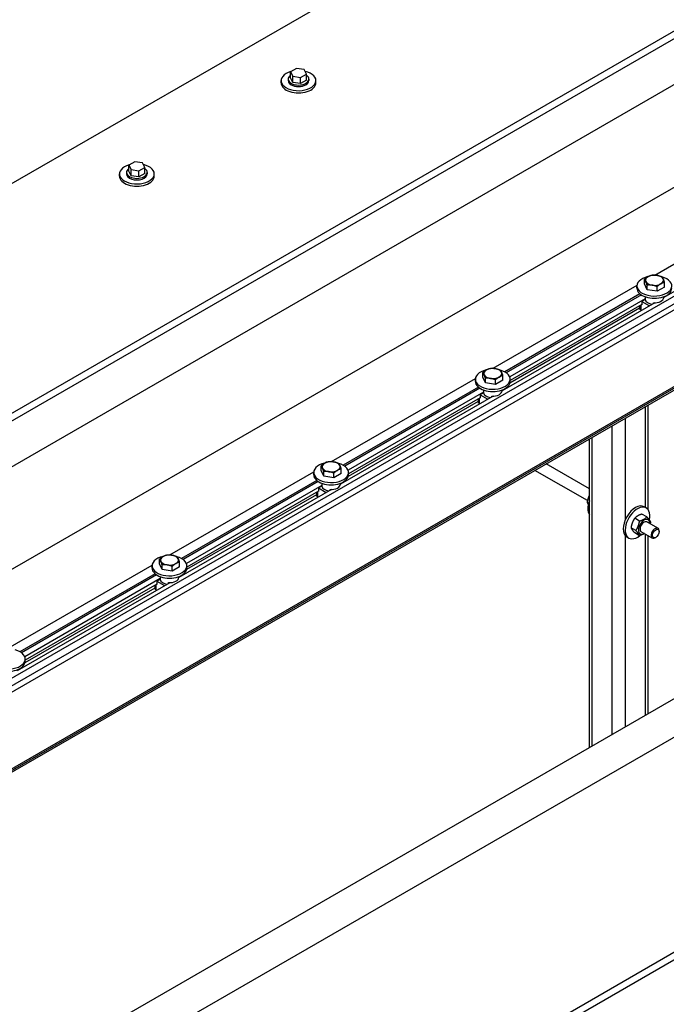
# Model space of a CAD drawing. Header units: millimetres. Extents: x 2241524 to 2686701, y -1965833 to -1461615.
# Tile 110 of 143: x 2342232 to 2342308, y -1953804 to -1953688. Entities that reach past the tile are written whole.
import ezdxf

# ---------------------------------------------------------------- set-up
doc = ezdxf.new("R2010")
doc.units = ezdxf.units.MM
doc.header["$LTSCALE"] = 100
doc.layers.add('CA_PODLAHA OBRYS', color=12, linetype='Continuous', lineweight=25)

msp = doc.modelspace()

# ---------------------------------------------------------------- linework, layer by layer
at = {"layer": 'CA_PODLAHA OBRYS'}
for p, q in [((2339311.15777, -1955529.14356), (2343184.17569, -1953293.05561)), ((2339311.94344, -1955529.59717), (2343184.17569, -1953293.96283)), ((2342139.58489, -1953787.28418), (2342887.54673, -1953355.44821)), ((2342140.37056, -1953787.73779), (2342887.54673, -1953356.35543)), ((2342887.54673, -1953361.79874), (2342149.01298, -1953788.1914)), ((2342959.82876, -1953397.18026), (2342211.86692, -1953829.01623)), ((2342211.86692, -1953824.48014), (2342950.40067, -1953398.08748)), ((2342481.11376, -1953562.97657), (2342077.34566, -1953796.09219)), ((2342162.64443, -1953792.43265), (2342528.37577, -1953581.27756)), ((2342531.51847, -1953592.34563), (2342181.50061, -1953794.42853)), ((2342532.30414, -1953592.79923), (2342182.28628, -1953794.88214)), ((2342532.30414, -1953593.52501), (2342182.28628, -1953795.60791)), ((2342536.23251, -1953600.32915), (2342194.0714, -1953797.87596)), ((2342536.23251, -1953600.73606), (2342193.79525, -1953798.4423)), ((2342536.23251, -1953600.51059), (2342194.0714, -1953798.0574)), ((2342264.80801, -1953693.66695), (2342264.1276, -1953694.05979)), ((2342264.1276, -1953694.05979), (2342264.37665, -1953694.59641)), ((2342264.1276, -1953694.78556), (2342264.1276, -1953694.05979)), ((2342264.37665, -1953694.59641), (2342265.30611, -1953694.7402)), ((2342264.37665, -1953695.32219), (2342264.37665, -1953694.59641)), ((2342265.73747, -1953693.81074), (2342264.80801, -1953693.66695)), ((2342265.30611, -1953694.7402), (2342265.98652, -1953694.34736)), ((2342265.98652, -1953694.34736), (2342265.73747, -1953693.81074)), ((2342265.98652, -1953695.07314), (2342265.98652, -1953694.34736)), ((2342263.0015, -1953695.38296), (2342263.0015, -1953695.11079)), ((2342263.83484, -1953694.92935), (2342263.83484, -1953695.11079)), ((2342264.37665, -1953695.32219), (2342264.1276, -1953694.78556)), ((2342265.30611, -1953695.46597), (2342264.37665, -1953695.32219)), ((2342265.30611, -1953695.46597), (2342265.30611, -1953694.7402)), ((2342265.98652, -1953695.07314), (2342265.30611, -1953695.46597)), ((2342266.27928, -1953694.92935), (2342266.27928, -1953695.11079)), ((2342267.11262, -1953695.38296), (2342267.11262, -1953695.11079)), ((2342245.71613, -1953704.68965), (2342245.03571, -1953705.08249)), ((2342245.03571, -1953705.08249), (2342245.28476, -1953705.61911)), ((2342245.03571, -1953705.80826), (2342245.03571, -1953705.08249)), ((2342246.64559, -1953704.83344), (2342245.71613, -1953704.68965)), ((2342246.89464, -1953705.37007), (2342246.64559, -1953704.83344)), ((2342243.90962, -1953706.40566), (2342243.90962, -1953706.1335)), ((2342244.74295, -1953705.95205), (2342244.74295, -1953706.1335)), ((2342245.28476, -1953706.34489), (2342245.03571, -1953705.80826)), ((2342245.28476, -1953705.61911), (2342246.21423, -1953705.7629)), ((2342245.28476, -1953706.34489), (2342245.28476, -1953705.61911)), ((2342246.21423, -1953705.7629), (2342246.89464, -1953705.37007)), ((2342246.21423, -1953706.48868), (2342246.21423, -1953705.7629)), ((2342246.89464, -1953706.09584), (2342246.21423, -1953706.48868)), ((2342246.89464, -1953706.09584), (2342246.89464, -1953705.37007)), ((2342247.1874, -1953705.95205), (2342247.1874, -1953706.1335)), ((2342248.02073, -1953706.40566), (2342248.02073, -1953706.1335)), ((2342246.21423, -1953706.48868), (2342245.28476, -1953706.34489)), ((2342307.1292, -1953718.08651), (2342324.13242, -1953708.2697)), ((2342326.21671, -1953710.355), (2342308.19566, -1953720.75946)), ((2342305.91331, -1953719.14231), (2342305.91331, -1953718.59331)), ((2342306.22877, -1953719.82204), (2342305.91331, -1953719.14231)), ((2342308.26795, -1953719.50657), (2342308.26795, -1953718.95757)), ((2342288.03732, -1953729.10921), (2342305.04054, -1953719.2924)), ((2342305.03507, -1953719.65105), (2342305.03507, -1953719.37888)), ((2342306.22877, -1953719.82204), (2342306.22877, -1953719.27303)), ((2342307.40609, -1953720.00417), (2342306.22877, -1953719.82204)), ((2342307.40609, -1953720.00417), (2342307.40609, -1953719.45517)), ((2342308.26795, -1953719.50657), (2342307.40609, -1953720.00417)), ((2342307.12483, -1953721.3777), (2342289.10377, -1953731.78216)), ((2342305.38933, -1953720.31711), (2342289.41362, -1953729.54069)), ((2342305.56069, -1953720.44364), (2342289.60086, -1953729.65805)), ((2342305.99131, -1953720.89812), (2342290.00003, -1953730.13068)), ((2342305.99131, -1953720.98884), (2342305.61749, -1953721.20466)), ((2342305.61749, -1953721.20466), (2342306.52102, -1953721.72631)), ((2342305.61749, -1953721.20466), (2342305.61749, -1953721.61291)), ((2342305.98507, -1953720.65156), (2342305.98507, -1953720.73971)), ((2342305.99131, -1953720.8074), (2342305.99131, -1953720.98884)), ((2342306.9734, -1953721.46513), (2342306.9734, -1953721.37441)), ((2342308.19619, -1953720.65156), (2342308.19619, -1953720.73971)), ((2342308.42149, -1953720.55551), (2342308.4852, -1953720.59229)), ((2342305.34982, -1953722.01693), (2342290.028, -1953730.86299)), ((2342305.61749, -1953721.56755), (2342290.0543, -1953730.55296)), ((2342305.34982, -1953721.72209), (2342305.34982, -1953722.0325)), ((2342305.48, -1953721.64693), (2342305.48, -1953722.21394)), ((2342305.48, -1953722.21394), (2342305.57821, -1953722.27064)), ((2342305.61749, -1953721.61291), (2342305.57821, -1953721.59023)), ((2342286.82143, -1953730.16501), (2342286.82143, -1953729.61601)), ((2342268.94543, -1953740.13192), (2342285.94866, -1953730.3151)), ((2342285.94319, -1953730.67375), (2342285.94319, -1953730.40159)), ((2342287.13689, -1953730.84474), (2342286.82143, -1953730.16501)), ((2342287.13689, -1953730.84474), (2342287.13689, -1953730.29574)), ((2342288.31421, -1953731.02687), (2342288.31421, -1953730.47787)), ((2342289.17607, -1953730.52928), (2342288.31421, -1953731.02687)), ((2342289.17607, -1953730.52928), (2342289.17607, -1953729.98028)), ((2342290.0543, -1953730.67375), (2342290.0543, -1953730.40159)), ((2342286.29745, -1953731.33981), (2342270.32173, -1953740.56339)), ((2342286.46881, -1953731.46634), (2342270.50898, -1953740.68076)), ((2342286.89942, -1953731.92082), (2342270.90815, -1953741.15339)), ((2342286.89319, -1953731.67426), (2342286.89319, -1953731.76242)), ((2342286.89942, -1953731.8301), (2342286.89942, -1953732.01154)), ((2342288.31421, -1953731.02687), (2342287.13689, -1953730.84474)), ((2342289.1043, -1953731.67426), (2342289.1043, -1953731.76242)), ((2342289.32961, -1953731.57821), (2342289.39332, -1953731.61499)), ((2342288.03295, -1953732.4004), (2342270.01189, -1953742.80487)), ((2342286.25794, -1953733.03964), (2342270.93612, -1953741.88569)), ((2342286.52561, -1953732.59025), (2342270.96242, -1953741.57566)), ((2342286.25794, -1953732.74479), (2342286.25794, -1953733.0552)), ((2342286.38811, -1953732.66963), (2342286.38811, -1953733.23665)), ((2342286.52561, -1953732.63561), (2342286.48632, -1953732.61293)), ((2342286.89942, -1953732.01154), (2342286.52561, -1953732.22737)), ((2342286.52561, -1953732.22737), (2342287.42913, -1953732.74902)), ((2342286.52561, -1953732.22737), (2342286.52561, -1953732.63561)), ((2342287.88152, -1953732.48783), (2342287.88152, -1953732.39711)), ((2342286.38811, -1953733.23665), (2342286.48632, -1953733.29335)), ((2342306.02997, -1953745.56003), (2342306.02997, -1953733.64356)), ((2342306.35541, -1953745.83711), (2342306.35541, -1953733.45567)), ((2342303.67295, -1953746.95123), (2342303.67295, -1953735.00439)), ((2342302.1016, -1953772.38312), (2342302.1016, -1953735.91161)), ((2342299.41914, -1953773.93184), (2342299.41914, -1953737.46032)), ((2342299.74458, -1953773.74395), (2342299.74458, -1953737.27243)), ((2342267.72954, -1953741.18772), (2342267.72954, -1953740.63872)), ((2342268.04501, -1953741.86744), (2342267.72954, -1953741.18772)), ((2342270.08418, -1953741.55198), (2342270.08418, -1953741.00298)), ((2342299.1831, -1953744.75034), (2342292.98778, -1953741.17347)), ((2342299.41914, -1953743.34702), (2342294.32111, -1953740.40367)), ((2342249.85355, -1953751.15462), (2342266.85677, -1953741.33781)), ((2342267.20556, -1953742.36251), (2342251.22985, -1953751.5861)), ((2342266.85131, -1953741.69646), (2342266.85131, -1953741.42429)), ((2342268.04501, -1953741.86744), (2342268.04501, -1953741.31844)), ((2342269.22233, -1953742.04958), (2342268.04501, -1953741.86744)), ((2342269.22233, -1953742.04958), (2342269.22233, -1953741.50057)), ((2342270.08418, -1953741.55198), (2342269.22233, -1953742.04958)), ((2342270.96242, -1953741.69646), (2342270.96242, -1953741.42429)), ((2342268.94106, -1953743.42311), (2342250.92001, -1953753.82757)), ((2342267.37692, -1953742.48905), (2342251.41709, -1953751.70346)), ((2342267.80754, -1953742.94352), (2342251.81627, -1953752.17609)), ((2342267.80754, -1953743.03425), (2342267.43372, -1953743.25007)), ((2342267.43372, -1953743.25007), (2342268.33725, -1953743.77172)), ((2342267.43372, -1953743.25007), (2342267.43372, -1953743.65832)), ((2342267.80131, -1953742.69697), (2342267.80131, -1953742.78512)), ((2342267.80754, -1953742.8528), (2342267.80754, -1953743.03425)), ((2342268.78963, -1953743.51054), (2342268.78963, -1953743.41981)), ((2342270.01242, -1953742.69697), (2342270.01242, -1953742.78512)), ((2342270.23772, -1953742.60091), (2342270.30144, -1953742.6377)), ((2342267.16606, -1953744.06234), (2342251.84424, -1953752.9084)), ((2342267.43372, -1953743.61296), (2342251.87054, -1953752.59837)), ((2342267.16606, -1953743.7675), (2342267.16606, -1953744.07791)), ((2342267.29623, -1953743.69234), (2342267.29623, -1953744.25935)), ((2342267.29623, -1953744.25935), (2342267.39444, -1953744.31605)), ((2342267.43372, -1953743.65832), (2342267.39444, -1953743.63564)), ((2342299.14734, -1953744.95509), (2342299.32338, -1953745.05672)), ((2342305.87924, -1953745.47301), (2342306.11494, -1953745.60909)), ((2342305.33442, -1953747.16774), (2342304.76372, -1953746.83825)), ((2342306.19627, -1953746.67015), (2342305.62558, -1953746.34066)), ((2342304.90349, -1953748.2784), (2342304.33279, -1953747.94891)), ((2342307.50253, -1953748.01397), (2342306.20616, -1953747.26551)), ((2342303.67295, -1953771.4759), (2342303.67295, -1953748.91594)), ((2342303.82368, -1953749.03333), (2342304.05938, -1953749.16942)), ((2342305.33442, -1953748.89146), (2342304.76372, -1953748.56197)), ((2342306.83586, -1953749.16867), (2342305.53949, -1953748.42021)), ((2342306.02997, -1953770.11508), (2342306.02997, -1953748.70339)), ((2342306.35541, -1953769.92718), (2342306.35541, -1953748.89128)), ((2342307.24776, -1953749.09029), (2342307.1692, -1953749.13565)), ((2342307.6406, -1953748.40987), (2342307.6406, -1953748.31915)), ((2342248.63766, -1953752.21042), (2342248.63766, -1953751.66142)), ((2342230.76167, -1953762.17733), (2342247.76489, -1953752.36051)), ((2342247.75942, -1953752.71916), (2342247.75942, -1953752.447)), ((2342248.95312, -1953752.89015), (2342248.63766, -1953752.21042)), ((2342248.95312, -1953752.89015), (2342248.95312, -1953752.34115)), ((2342250.13044, -1953753.07228), (2342248.95312, -1953752.89015)), ((2342250.13044, -1953753.07228), (2342250.13044, -1953752.52328)), ((2342250.9923, -1953752.57469), (2342250.13044, -1953753.07228)), ((2342250.9923, -1953752.57469), (2342250.9923, -1953752.02568)), ((2342251.87054, -1953752.71916), (2342251.87054, -1953752.447)), ((2342248.11368, -1953753.38522), (2342232.13797, -1953762.6088)), ((2342248.28504, -1953753.51175), (2342232.32521, -1953762.72616)), ((2342248.71566, -1953753.96623), (2342232.72438, -1953763.1988)), ((2342248.70942, -1953753.71967), (2342248.70942, -1953753.80782)), ((2342248.71566, -1953753.87551), (2342248.71566, -1953754.05695)), ((2342250.92054, -1953753.71967), (2342250.92054, -1953753.80782)), ((2342251.14584, -1953753.62362), (2342251.20955, -1953753.6604)), ((2342249.84918, -1953754.44581), (2342231.82812, -1953764.85027)), ((2342248.07417, -1953755.08504), (2342232.75235, -1953763.9311)), ((2342248.34184, -1953754.63566), (2342232.77865, -1953763.62107)), ((2342248.07417, -1953754.7902), (2342248.07417, -1953755.10061)), ((2342248.20435, -1953754.71504), (2342248.20435, -1953755.28205)), ((2342248.34184, -1953754.68102), (2342248.30256, -1953754.65834)), ((2342248.71566, -1953754.05695), (2342248.34184, -1953754.27277)), ((2342248.34184, -1953754.27277), (2342249.24537, -1953754.79442)), ((2342248.34184, -1953754.27277), (2342248.34184, -1953754.68102)), ((2342249.69775, -1953754.53324), (2342249.69775, -1953754.44252)), ((2342248.20435, -1953755.28205), (2342248.30256, -1953755.33876)), ((2342232.77865, -1953763.74187), (2342232.77865, -1953763.4697))]:
    msp.add_line(p, q, dxfattribs=at)
for centre, major_axis, ratio, start_param, end_param in [((2342265.05706, -1953695.11079), (-2.05556, 0), 0.577350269, -1.115695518, 4.326609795), ((2342265.05706, -1953694.92935), (-1.22222, 0), 0.577350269, -0.706760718, 3.848353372), ((2342265.05706, -1953695.38296), (-2.05556, 0), 0.577350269, 0, 3.141592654), ((2342265.05706, -1953695.11079), (-1.22222, 0), 0.577350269, 0.000000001, 3.141592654), ((2342245.96518, -1953706.1335), (2.05556, 0), 0.577350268, 2.025897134, 7.468202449), ((2342245.96518, -1953705.95205), (-1.22222, 0), 0.577350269, -0.706760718, 3.848353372), ((2342245.96518, -1953706.1335), (1.22222, 0), 0.577350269, 3.141592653, 6.283185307), ((2342245.96518, -1953706.40566), (2.05556, 0), 0.577350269, 3.141592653, 6.283185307), ((2342307.09063, -1953719.37888), (2.05556, 0), 0.577350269, 1.950577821, 7.408941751), ((2342307.09063, -1953718.69846), (1.05556, 0), 0.577350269, 2.35619449, 3.403392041), ((2342307.09063, -1953718.69846), (-1.05556, 0), 0.577350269, 0.261799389, 1.30899694), ((2342307.09063, -1953718.69846), (1.05556, 0), 0.57735027, 1.308996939, 2.356194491), ((2342307.09063, -1953718.69846), (-1.05556, 0), 0.57735027, 1.308996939, 2.356194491), ((2342307.09063, -1953718.69846), (-1.05556, 0), 0.577350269, 3.403392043, 4.450589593), ((2342307.09063, -1953718.69846), (1.05556, 0), 0.577350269, -0.785398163, 0.261799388), ((2342307.09063, -1953719.65105), (2.05556, 0), 0.577350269, 3.141592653, 6.283185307), ((2342307.09063, -1953720.73971), (1.10556, 0), 0.577350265, 3.141592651, 3.24782945), ((2342307.09063, -1953720.92116), (-1.10556, 0), 0.577350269, 0.106236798, 1.341215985), ((2342307.09063, -1953720.73971), (1.10556, 0), 0.577350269, 4.606152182, 6.283185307), ((2342305.79427, -1953722.0325), (-0.44444, 0), 0.577350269, 0.000000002, 0.785398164), ((2342287.99875, -1953730.40159), (2.05556, 0), 0.577350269, 1.950577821, 7.408941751), ((2342287.99875, -1953729.72117), (1.05556, 0), 0.577350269, 2.35619449, 3.403392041), ((2342287.99875, -1953729.72117), (1.05556, 0), 0.577350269, 1.308996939, 2.35619449), ((2342287.99875, -1953729.72117), (1.05556, 0), 0.577350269, 0.261799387, 1.308996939), ((2342287.99875, -1953729.72117), (-1.05556, 0), 0.577350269, 2.35619449, 3.403392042), ((2342287.99875, -1953730.67375), (2.05556, 0), 0.577350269, 3.141592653, 6.283185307), ((2342287.99875, -1953729.72117), (1.05556, 0), 0.577350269, 3.403392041, 4.450589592), ((2342287.99875, -1953729.72117), (-1.05556, 0), 0.577350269, 1.308996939, 2.35619449), ((2342287.99875, -1953731.76242), (1.10556, 0), 0.577350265, 3.141592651, 3.24782945), ((2342287.99875, -1953731.76242), (1.10556, 0), 0.577350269, 4.606152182, 6.283185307), ((2342286.70238, -1953733.0552), (0.44444, 0), 0.577350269, 3.141592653, 3.926990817), ((2342287.99875, -1953731.94386), (-1.10556, 0), 0.577350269, 0.106236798, 1.341215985), ((2342268.90686, -1953741.42429), (2.05556, 0), 0.57735027, 1.950577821, 7.40894175), ((2342268.90686, -1953740.74387), (1.05556, 0), 0.577350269, 2.35619449, 3.403392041), ((2342268.90686, -1953740.74387), (-1.05556, 0), 0.577350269, 0.261799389, 1.30899694), ((2342268.90686, -1953740.74387), (1.05556, 0), 0.57735027, 1.308996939, 2.356194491), ((2342268.90686, -1953740.74387), (-1.05556, 0), 0.57735027, 1.308996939, 2.356194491), ((2342268.90686, -1953740.74387), (-1.05556, 0), 0.577350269, 3.403392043, 4.450589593), ((2342268.90686, -1953740.74387), (1.05556, 0), 0.577350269, -0.785398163, 0.261799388), ((2342268.90686, -1953741.69646), (2.05556, 0), 0.577350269, 3.141592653, 6.283185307), ((2342268.90686, -1953742.78512), (-1.10556, 0), 0.577350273, 0, 0.106236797), ((2342268.90686, -1953742.96656), (-1.10556, 0), 0.577350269, 0.106236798, 1.341215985), ((2342268.90686, -1953742.78512), (1.10556, 0), 0.577350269, 4.606152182, 6.283185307), ((2342267.6105, -1953744.07791), (0.44444, 0), 0.577350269, 3.141592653, 3.926990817), ((2342300.68738, -1953744.84904), (1.02778, 1.78016), 0.577350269, 1.845791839, 2.866597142), ((2342304.85146, -1953747.25317), (1.02778, 1.78016), 0.577350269, 0, 3.141592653), ((2342305.08716, -1953747.38925), (1.02778, 1.78016), 0.577350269, -1.055729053, 4.111411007), ((2342305.87283, -1953747.84286), (0.47778, 0.82754), 0.577350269, -0.79865012, 3.940242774), ((2342305.87283, -1953747.84286), (0.33335, 0.57737), 0.577350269, -0.008471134, 3.150063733), ((2342307.1692, -1953748.59132), (0.33333, 0.57735), 0.577350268, -0.785398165, 3.926990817), ((2342249.81498, -1953752.447), (2.05556, 0), 0.577350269, 1.950577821, 7.408941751), ((2342249.81498, -1953751.76657), (-1.05556, 0), 0.577350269, -0.785398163, 0.261799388), ((2342249.81498, -1953751.76657), (1.05556, 0), 0.577350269, 1.308996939, 2.35619449), ((2342249.81498, -1953751.76657), (1.05556, 0), 0.577350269, 0.261799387, 1.308996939), ((2342249.81498, -1953751.76657), (1.05556, 0), 0.577350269, -0.785398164, 0.261799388), ((2342249.81498, -1953752.71916), (-2.05556, 0), 0.577350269, 0, 3.141592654), ((2342249.81498, -1953751.76657), (1.05556, 0), 0.577350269, 3.403392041, 4.450589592), ((2342249.81498, -1953751.76657), (-1.05556, 0), 0.577350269, 1.308996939, 2.35619449), ((2342249.81498, -1953753.80782), (1.10556, 0), 0.577350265, 3.141592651, 3.24782945), ((2342249.81498, -1953753.80782), (1.10556, 0), 0.577350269, 4.606152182, 6.283185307), ((2342248.51862, -1953755.10061), (0.44444, 0), 0.577350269, 3.141592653, 3.926990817), ((2342249.81498, -1953753.98927), (-1.10556, 0), 0.577350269, 0.106236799, 1.341215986), ((2342230.7231, -1953763.4697), (-2.05556, 0), 0.577350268, -1.191014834, 4.267349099), ((2342230.7231, -1953763.74187), (2.05556, 0), 0.577350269, 3.141592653, 6.283185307)]:
    msp.add_ellipse(centre, major_axis=major_axis, ratio=ratio, start_param=start_param, end_param=end_param, dxfattribs=at)
msp.add_ellipse((2342307.24776, -1953748.63668), major_axis=(0.27778, 0.48113), ratio=0.577350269, dxfattribs=at)
for points, weights in [([(2342305.91331, -1953718.59331), (2342306.14424, -1953718.383), (2342306.34424, -1953718.26753)], [1, 1.0379548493, 1]), ([(2342306.07104, -1953718.85619), (2342305.99784, -1953718.69846), (2342305.91331, -1953718.59331)], [1, 1.0379548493, 1]), ([(2342306.22877, -1953719.27303), (2342306.14424, -1953719.01392), (2342306.07104, -1953718.85619)], [1, 1.0379548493, 1]), ([(2342306.34424, -1953718.26753), (2342306.54423, -1953718.15207), (2342306.77517, -1953718.09571)], [1, 1.0379548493, 1]), ([(2342306.77517, -1953718.09571), (2342307.09063, -1953718.06754), (2342307.36383, -1953718.1098)], [1, 1.0379548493, 1]), ([(2342307.36383, -1953718.1098), (2342307.63703, -1953718.15207), (2342307.95249, -1953718.27785)], [1, 1.0379548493, 1]), ([(2342307.83702, -1953719.12939), (2342307.63703, -1953719.24486), (2342307.40609, -1953719.45517)], [1, 1.0379548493, 1]), ([(2342308.26795, -1953718.95757), (2342308.03701, -1953719.01392), (2342307.83702, -1953719.12939)], [1, 1.0379548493, 1]), ([(2342307.95249, -1953718.27785), (2342308.03701, -1953718.383), (2342308.11022, -1953718.54073)], [1, 1.0379548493, 1]), ([(2342308.11022, -1953718.54073), (2342308.18342, -1953718.69846), (2342308.26795, -1953718.95757)], [1, 1.0379548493, 1]), ([(2342306.81743, -1953719.28712), (2342306.54423, -1953719.24486), (2342306.22877, -1953719.27303)], [1, 1.0379548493, 1]), ([(2342307.40609, -1953719.45517), (2342307.09063, -1953719.32939), (2342306.81743, -1953719.28712)], [1, 1.0379548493, 1]), ([(2342286.82143, -1953729.61601), (2342287.05236, -1953729.4057), (2342287.25236, -1953729.29024)], [1, 1.0379548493, 1]), ([(2342286.97916, -1953729.8789), (2342286.90595, -1953729.72117), (2342286.82143, -1953729.61601)], [1, 1.0379548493, 1]), ([(2342287.25236, -1953729.29024), (2342287.45235, -1953729.17477), (2342287.68328, -1953729.11842)], [1, 1.0379548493, 1]), ([(2342287.68328, -1953729.11842), (2342287.99875, -1953729.09024), (2342288.27194, -1953729.13251)], [1, 1.0379548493, 1]), ([(2342288.27194, -1953729.13251), (2342288.54514, -1953729.17477), (2342288.8606, -1953729.30055)], [1, 1.0379548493, 1]), ([(2342288.8606, -1953729.30055), (2342288.94513, -1953729.4057), (2342289.01833, -1953729.56343)], [1, 1.0379548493, 1]), ([(2342289.01833, -1953729.56343), (2342289.09154, -1953729.72117), (2342289.17607, -1953729.98028)], [1, 1.0379548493, 1]), ([(2342287.13689, -1953730.29574), (2342287.05236, -1953730.03663), (2342286.97916, -1953729.8789)], [1, 1.0379548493, 1]), ([(2342287.72555, -1953730.30983), (2342287.45235, -1953730.26756), (2342287.13689, -1953730.29574)], [1, 1.0379548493, 1]), ([(2342288.31421, -1953730.47787), (2342287.99875, -1953730.35209), (2342287.72555, -1953730.30983)], [1, 1.0379548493, 1]), ([(2342288.74514, -1953730.15209), (2342288.54514, -1953730.26756), (2342288.31421, -1953730.47787)], [1, 1.0379548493, 1]), ([(2342289.17607, -1953729.98028), (2342288.94513, -1953730.03663), (2342288.74514, -1953730.15209)], [1, 1.0379548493, 1]), ([(2342267.72954, -1953740.63872), (2342267.96048, -1953740.42841), (2342268.16047, -1953740.31294)], [1, 1.0379548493, 1]), ([(2342267.88727, -1953740.9016), (2342267.81407, -1953740.74387), (2342267.72954, -1953740.63872)], [1, 1.0379548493, 1]), ([(2342268.04501, -1953741.31844), (2342267.96048, -1953741.05933), (2342267.88727, -1953740.9016)], [1, 1.0379548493, 1]), ([(2342268.16047, -1953740.31294), (2342268.36047, -1953740.19747), (2342268.5914, -1953740.14112)], [1, 1.0379548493, 1]), ([(2342268.5914, -1953740.14112), (2342268.90686, -1953740.11295), (2342269.18006, -1953740.15521)], [1, 1.0379548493, 1]), ([(2342269.18006, -1953740.15521), (2342269.45326, -1953740.19747), (2342269.76872, -1953740.32325)], [1, 1.0379548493, 1]), ([(2342269.65325, -1953741.1748), (2342269.45326, -1953741.29027), (2342269.22233, -1953741.50057)], [1, 1.0379548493, 1]), ([(2342270.08418, -1953741.00298), (2342269.85325, -1953741.05933), (2342269.65325, -1953741.1748)], [1, 1.0379548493, 1]), ([(2342269.76872, -1953740.32325), (2342269.85325, -1953740.42841), (2342269.92645, -1953740.58614)], [1, 1.0379548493, 1]), ([(2342269.92645, -1953740.58614), (2342269.99965, -1953740.74387), (2342270.08418, -1953741.00298)], [1, 1.0379548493, 1]), ([(2342268.63367, -1953741.33253), (2342268.36047, -1953741.29027), (2342268.04501, -1953741.31844)], [1, 1.0379548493, 1]), ([(2342269.22233, -1953741.50057), (2342268.90686, -1953741.37479), (2342268.63367, -1953741.33253)], [1, 1.0379548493, 1]), ([(2342299.41914, -1953744.098), (2342299.21883, -1953744.46275), (2342299.14734, -1953744.95509)], [1.05647018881, 1.1175383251, 1]), ([(2342299.14734, -1953744.95509), (2342299.19396, -1953745.07524), (2342299.28667, -1953745.20954)], [1, 1.07363396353, 1.07717171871]), ([(2342304.76372, -1953746.83825), (2342304.42386, -1953747.32176), (2342304.33279, -1953747.94891)], [1, 1.15470053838, 1]), ([(2342305.62558, -1953746.34066), (2342305.07025, -1953746.51763), (2342304.76372, -1953746.83825)], [1, 1.15470053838, 1]), ([(2342305.33442, -1953747.16774), (2342305.88974, -1953746.99077), (2342306.19627, -1953746.67015)], [1, 1.15470053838, 1]), ([(2342306.19627, -1953746.67015), (2342306.53614, -1953747.0485), (2342306.6272, -1953747.28321)], [1, 1.15470053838, 1]), ([(2342304.33279, -1953747.94891), (2342304.42386, -1953748.18362), (2342304.76372, -1953748.56197)], [1, 1.15470053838, 1]), ([(2342304.90349, -1953748.2784), (2342305.24335, -1953747.79489), (2342305.33442, -1953747.16774)], [1, 1.15470053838, 1]), ([(2342306.6272, -1953747.28321), (2342306.61154, -1953747.39105), (2342306.59145, -1953747.48795)], [1, 1.02358148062, 1.03997376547]), ([(2342305.33442, -1953748.89146), (2342305.24335, -1953748.65675), (2342304.90349, -1953748.2784)], [1, 1.15470053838, 1]), ([(2342305.90928, -1953748.63371), (2342305.68614, -1953748.77937), (2342305.33442, -1953748.89146)], [1.07429482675, 1.09272359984, 1]), ([(2342248.63766, -1953751.66142), (2342248.8686, -1953751.45111), (2342249.06859, -1953751.33564)], [1, 1.0379548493, 1]), ([(2342248.79539, -1953751.9243), (2342248.72219, -1953751.76657), (2342248.63766, -1953751.66142)], [1, 1.0379548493, 1]), ([(2342249.06859, -1953751.33564), (2342249.26858, -1953751.22018), (2342249.49952, -1953751.16383)], [1, 1.0379548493, 1]), ([(2342249.49952, -1953751.16383), (2342249.81498, -1953751.13565), (2342250.08818, -1953751.17791)], [1, 1.0379548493, 1]), ([(2342250.08818, -1953751.17791), (2342250.36138, -1953751.22018), (2342250.67684, -1953751.34596)], [1, 1.0379548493, 1]), ([(2342250.67684, -1953751.34596), (2342250.76137, -1953751.45111), (2342250.83457, -1953751.60884)], [1, 1.0379548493, 1]), ([(2342250.83457, -1953751.60884), (2342250.90777, -1953751.76657), (2342250.9923, -1953752.02568)], [1, 1.0379548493, 1]), ([(2342248.95312, -1953752.34115), (2342248.8686, -1953752.08204), (2342248.79539, -1953751.9243)], [1, 1.0379548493, 1]), ([(2342249.54178, -1953752.35523), (2342249.26858, -1953752.31297), (2342248.95312, -1953752.34115)], [1, 1.0379548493, 1]), ([(2342250.13044, -1953752.52328), (2342249.81498, -1953752.3975), (2342249.54178, -1953752.35523)], [1, 1.0379548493, 1]), ([(2342250.56137, -1953752.1975), (2342250.36138, -1953752.31297), (2342250.13044, -1953752.52328)], [1, 1.0379548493, 1]), ([(2342250.9923, -1953752.02568), (2342250.76137, -1953752.08204), (2342250.56137, -1953752.1975)], [1, 1.0379548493, 1])]:
    msp.add_rational_spline(points, weights, degree=2, dxfattribs=at)
msp.add_open_spline([(2343254.66193, -1953740.87297), (2343254.66229, -1953745.31058), (2343254.07348, -1953749.77058), (2343249.62209, -1953767.0914), (2343241.64408, -1953780.592), (2343207.56415, -1953819.24915), (2343173.39735, -1953846.22678), (2343104.56531, -1953892.26587), (2343083.04902, -1953905.93933), (2342994.33539, -1953960.89716), (2342912.24411, -1954008.17999), (2342786.35272, -1954081.39956), (2342747.81766, -1954103.91279), (2342636.0254, -1954170.42159), (2342566.19179, -1954213.41577), (2342464.95141, -1954280.0778), (2342433.40289, -1954301.51972), (2342374.14426, -1954343.1636), (2342347.37581, -1954362.54564), (2342294.21273, -1954401.95403), (2342268.85096, -1954421.18477), (2342204.17975, -1954470.61107), (2342165.04518, -1954500.8796), (2342082.7661, -1954563.26115), (2342044.79058, -1954591.54212), (2341954.6114, -1954656.81733), (2341904.24832, -1954691.99725), (2341774.00562, -1954779.7121), (2341694.54615, -1954830.39854), (2341482.21426, -1954960.13506), (2341346.26044, -1955037.84254), (2341121.79864, -1955161.88903), (2341032.95188, -1955209.91181), (2340857.14551, -1955303.96866), (2340769.56211, -1955350.39021), (2340679.45278, -1955398.21163)], degree=3, knots=[34.314165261, 34.314165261, 34.314165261, 34.314165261, 55.644998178, 55.644998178, 116.35404601, 116.35404601, 215.116550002, 215.116550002, 256.18861802, 256.18861802, 388.553161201, 388.553161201, 449.661412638, 449.661412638, 563.447918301, 563.447918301, 617.297262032, 617.297262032, 665.142131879, 665.142131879, 711.169632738, 711.169632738, 782.510167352, 782.510167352, 847.641816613, 847.641816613, 929.767257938, 929.767257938, 1052.452364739, 1052.452364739, 1246.51843097, 1246.51843097, 1372.097643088, 1372.097643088, 1491.456414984, 1491.456414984, 1491.456414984, 1491.456414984], dxfattribs=at)

doc.saveas('drawing.dxf')
